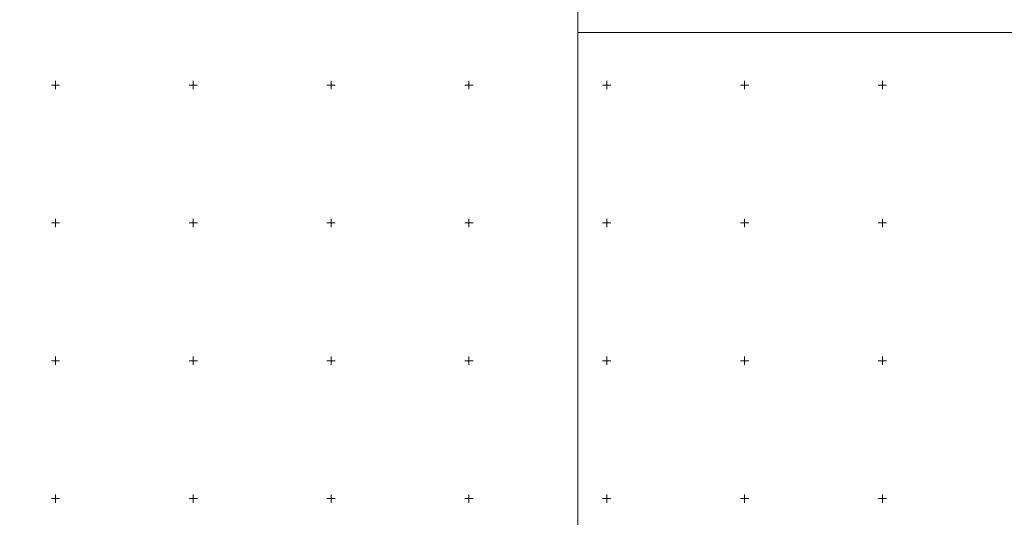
# Model space of a CAD drawing. Header units: millimetres. Extents: x 366033 to 446362, y 4247208 to 4265071.
# Tile 87 of 159: x 436052 to 436410, y 4254175 to 4254355. Entities that reach past the tile are written whole.
import ezdxf

# ---------------------------------------------------------------- set-up
doc = ezdxf.new("R2010")
doc.units = ezdxf.units.MM
doc.layers.add('GEODS_POINT_GRID#_B', color=7, linetype='Continuous', true_color=0x000000)

# ---------------------------------------------------------------- blocks, each defined once
blk = doc.blocks.new('CrossCoord_m1')
at = {"layer": 'GEODS_POINT_GRID#_B', "color": 3, "lineweight": 20, "true_color": 0x00ff00, "flags": 128}
for points in [[(-3, 0), (3, 0)], [(0, 3), (0, -3)]]:
    blk.add_lwpolyline(points, dxfattribs=at)

msp = doc.modelspace()

# ---------------------------------------------------------------- linework, layer by layer
at = {"color": 0, "lineweight": 0, "elevation": -714.51}
for points in [[(435660.942, 4254394.5), (436254.942, 4254394.5), (436254.942, 4253974.5), (435660.942, 4253974.5)], [(436254.942, 4254350.828), (436848.942, 4254350.828), (436848.942, 4253930.828), (436254.942, 4253930.828)]]:
    msp.add_lwpolyline(points, close=True, dxfattribs=at)

# ---------------------------------------------------------------- block references
at = {"layer": 'GEODS_POINT_GRID#_B', "color": 3, "true_color": 0x00ff00, "xscale": 0.5, "yscale": 0.5, "zscale": 0.5}
for p in [(436065.442, 4254331.728, -714.51), (436115.442, 4254331.728, -714.51), (436165.442, 4254331.728, -714.51), (436215.442, 4254331.728, -714.51), (436265.442, 4254331.728, -714.51), (436315.442, 4254331.728, -714.51), (436365.442, 4254331.728, -714.51), (436065.442, 4254281.728, -714.51), (436115.442, 4254281.728, -714.51), (436165.442, 4254281.728, -714.51), (436215.442, 4254281.728, -714.51), (436265.442, 4254281.728, -714.51), (436315.442, 4254281.728, -714.51), (436365.442, 4254281.728, -714.51), (436065.442, 4254231.728, -714.51), (436115.442, 4254231.728, -714.51), (436165.442, 4254231.728, -714.51), (436215.442, 4254231.728, -714.51), (436265.442, 4254231.728, -714.51), (436315.442, 4254231.728, -714.51), (436365.442, 4254231.728, -714.51), (436065.442, 4254181.728, -714.51), (436115.442, 4254181.728, -714.51), (436165.442, 4254181.728, -714.51), (436215.442, 4254181.728, -714.51), (436265.442, 4254181.728, -714.51), (436315.442, 4254181.728, -714.51), (436365.442, 4254181.728, -714.51)]:
    msp.add_blockref('CrossCoord_m1', p, dxfattribs=at)

doc.saveas('drawing.dxf')
